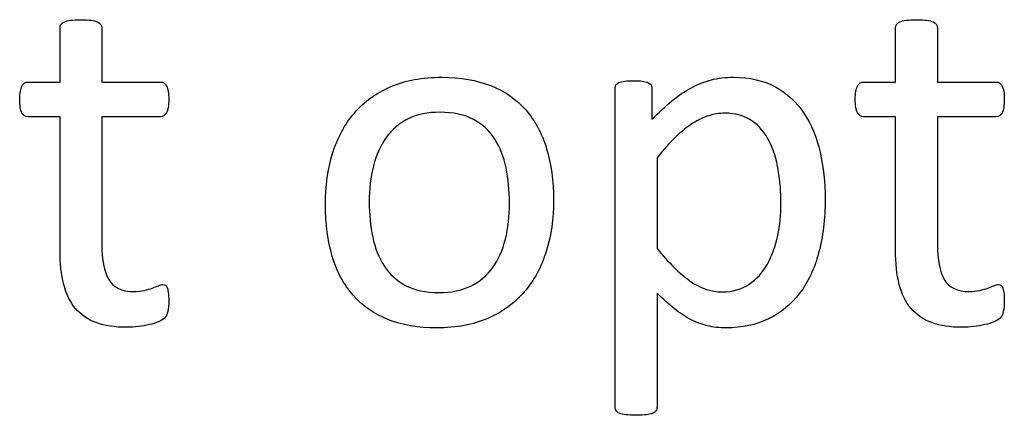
# Model space of a CAD drawing. Header units: inches. Extents: x 0 to 20790, y -12 to 14700.
# Tile 197 of 256: x 7396 to 7694, y 13537 to 13658. Entities that reach past the tile are written whole.
import ezdxf

# ---------------------------------------------------------------- set-up
doc = ezdxf.new("R2010")
doc.units = ezdxf.units.IN
doc.layers.add('254', color=7, linetype='Continuous', true_color=0xffffff)

msp = doc.modelspace()

# ---------------------------------------------------------------- linework, layer by layer
at = {"layer": '254', "color": 2, "linetype": 'Continuous', "lineweight": 25}
for points, knots in [([(7440.538, 13568.933), (7440.74, 13569.799), (7440.855, 13570.982), (7440.855, 13573.405), (7440.797, 13574.156), (7440.711, 13574.79), (7440.596, 13575.396), (7440.48, 13575.887), (7440.365, 13576.233), (7440.22, 13576.608), (7440.047, 13576.839), (7439.817, 13576.983), (7439.586, 13577.098), (7439.326, 13577.156), (7438.662, 13577.156), (7438.201, 13577.041), (7437.71, 13576.81), (7437.191, 13576.579), (7436.556, 13576.348), (7435.864, 13576.089), (7435.143, 13575.829), (7434.306, 13575.598), (7432.459, 13575.136), (7431.421, 13575.021), (7426.602, 13575.021), (7424.063, 13576.233), (7421.223, 13581.101), (7420.544, 13584.715), (7420.544, 13602.344), (7420.544, 13615.211), (7420.544, 13628.079), (7426.468, 13628.079), (7432.392, 13628.079), (7439.095, 13628.079), (7439.701, 13628.512), (7440.624, 13630.128), (7440.855, 13631.484), (7440.855, 13634.311), (7440.797, 13635.119), (7440.711, 13635.783), (7440.596, 13636.446), (7440.422, 13636.995), (7440.192, 13637.427), (7439.961, 13637.889), (7439.701, 13638.177), (7439.384, 13638.351), (7439.095, 13638.553), (7438.72, 13638.639), (7432.392, 13638.639), (7426.468, 13638.639), (7420.544, 13638.639), (7420.544, 13644.121), (7420.544, 13649.603), (7420.544, 13655.46), (7420.428, 13655.777), (7420.024, 13656.412), (7419.707, 13656.671), (7418.784, 13657.133), (7418.12, 13657.306), (7417.312, 13657.393), (7416.504, 13657.508), (7415.437, 13657.566), (7412.927, 13657.566), (7411.888, 13657.508), (7411.08, 13657.393), (7410.272, 13657.306), (7409.609, 13657.133), (7408.628, 13656.671), (7408.31, 13656.412), (7408.108, 13656.094), (7407.935, 13655.777), (7407.849, 13655.46), (7407.849, 13649.603), (7407.849, 13644.121), (7407.849, 13638.639), (7404.646, 13638.639), (7401.444, 13638.639), (7397.808, 13638.639), (7397.462, 13638.553), (7397.116, 13638.351), (7396.77, 13638.177), (7396.51, 13637.889), (7396.308, 13637.427), (7396.106, 13636.995), (7395.933, 13636.446), (7395.818, 13635.783), (7395.673, 13635.119), (7395.616, 13634.311), (7395.616, 13631.484), (7395.847, 13630.128), (7396.77, 13628.512), (7397.376, 13628.079), (7401.386, 13628.079), (7404.617, 13628.079), (7407.849, 13628.079), (7407.849, 13614.596), (7407.849, 13601.113), (7407.849, 13583.619), (7408.224, 13580.157), (7408.974, 13577.214), (7409.695, 13574.242), (7410.907, 13571.819), (7414.182, 13567.969), (7416.274, 13566.539), (7421.409, 13564.634), (7424.496, 13564.173), (7429.257, 13564.173), (7430.44, 13564.231), (7431.623, 13564.404), (7432.806, 13564.548), (7433.931, 13564.75), (7436.008, 13565.211), (7436.96, 13565.5), (7437.768, 13565.846), (7438.605, 13566.221), (7439.211, 13566.596), (7439.615, 13567), (7440.047, 13567.404), (7440.336, 13568.068), (7440.538, 13568.933)], [0, 0, 0, 0, 0.0169336, 0.0169336, 0.0273543, 0.0273543, 0.0273543, 0.0342551, 0.0342551, 0.0342551, 0.0386532, 0.0386532, 0.0386532, 0.0421312, 0.0421312, 0.0486524, 0.0486524, 0.0486524, 0.0578371, 0.0578371, 0.0578371, 0.0698121, 0.0698121, 0.0817871, 0.0817871, 0.1185882, 0.1185882, 0.1557168, 0.1557168, 0.2560764, 0.2560764, 0.2560764, 0.3153147, 0.3153147, 0.3231042, 0.3231042, 0.3308936, 0.3308936, 0.3350317, 0.3350317, 0.3350317, 0.3406368, 0.3406368, 0.3406368, 0.3446716, 0.3446716, 0.3446716, 0.3483066, 0.3483066, 0.4016209, 0.4016209, 0.4016209, 0.454298, 0.454298, 0.4579023, 0.4579023, 0.4615065, 0.4615065, 0.4651107, 0.4651107, 0.4651107, 0.4751388, 0.4751388, 0.484939, 0.484939, 0.484939, 0.4914006, 0.4914006, 0.4978622, 0.4978622, 0.4978622, 0.5012317, 0.5012317, 0.550479, 0.550479, 0.550479, 0.5810003, 0.5810003, 0.5851248, 0.5851248, 0.5851248, 0.5891096, 0.5891096, 0.5891096, 0.5945805, 0.5945805, 0.5945805, 0.6024171, 0.6024171, 0.6171684, 0.6171684, 0.6319196, 0.6319196, 0.69311, 0.69311, 0.69311, 0.82944, 0.82944, 0.8699889, 0.8699889, 0.8699889, 0.8978939, 0.8978939, 0.9255581, 0.9255581, 0.9532222, 0.9532222, 0.9623692, 0.9623692, 0.9623692, 0.9738223, 0.9738223, 0.9852753, 0.9852753, 0.9852753, 0.9926659, 0.9926659, 0.9926659, 1, 1, 1, 1]), ([(7407.849, 13638.639), (7407.849, 13644.121), (7407.849, 13649.603), (7407.849, 13655.46), (7407.935, 13655.777), (7408.108, 13656.094)], [0, 0, 0, 0, 0.9359606, 0.9359606, 1, 1, 1, 1]), ([(7408.108, 13656.094), (7408.31, 13656.412), (7408.628, 13656.671), (7409.609, 13657.133), (7410.272, 13657.306), (7411.08, 13657.393)], [0, 0, 0, 0, 0.5, 0.5, 1, 1, 1, 1]), ([(7411.08, 13657.393), (7411.888, 13657.508), (7412.927, 13657.566), (7415.437, 13657.566), (7416.504, 13657.508), (7417.312, 13657.393)], [0, 0, 0, 0, 0.4942529, 0.4942529, 1, 1, 1, 1]), ([(7417.312, 13657.393), (7418.12, 13657.306), (7418.784, 13657.133), (7419.707, 13656.671), (7420.024, 13656.412), (7420.428, 13655.777), (7420.544, 13655.46), (7420.544, 13649.603), (7420.544, 13644.121), (7420.544, 13638.639)], [0, 0, 0, 0, 0.0567686, 0.0567686, 0.1135371, 0.1135371, 0.1703057, 0.1703057, 1, 1, 1, 1]), ([(7694.115, 13568.933), (7694.317, 13569.799), (7694.433, 13570.982), (7694.433, 13573.405), (7694.375, 13574.156), (7694.289, 13574.79), (7694.173, 13575.396), (7694.058, 13575.887), (7693.942, 13576.233), (7693.798, 13576.608), (7693.625, 13576.839), (7693.394, 13576.983), (7693.163, 13577.098), (7692.904, 13577.156), (7692.24, 13577.156), (7691.778, 13577.041), (7691.288, 13576.81), (7690.769, 13576.579), (7690.134, 13576.348), (7689.441, 13576.089), (7688.72, 13575.829), (7687.883, 13575.598), (7686.037, 13575.136), (7684.998, 13575.021), (7680.18, 13575.021), (7677.641, 13576.233), (7674.801, 13581.101), (7674.121, 13584.715), (7674.121, 13602.344), (7674.121, 13615.211), (7674.121, 13628.079), (7680.045, 13628.079), (7685.97, 13628.079), (7692.673, 13628.079), (7693.279, 13628.512), (7694.202, 13630.128), (7694.433, 13631.484), (7694.433, 13634.311), (7694.375, 13635.119), (7694.289, 13635.783), (7694.173, 13636.446), (7694, 13636.995), (7693.769, 13637.427), (7693.538, 13637.889), (7693.279, 13638.177), (7692.961, 13638.351), (7692.673, 13638.553), (7692.298, 13638.639), (7685.97, 13638.639), (7680.045, 13638.639), (7674.121, 13638.639), (7674.121, 13644.121), (7674.121, 13649.603), (7674.121, 13655.46), (7674.006, 13655.777), (7673.602, 13656.412), (7673.284, 13656.671), (7672.361, 13657.133), (7671.698, 13657.306), (7670.89, 13657.393), (7670.082, 13657.508), (7669.014, 13657.566), (7666.504, 13657.566), (7665.466, 13657.508), (7664.658, 13657.393), (7663.85, 13657.306), (7663.186, 13657.133), (7662.205, 13656.671), (7661.888, 13656.412), (7661.686, 13656.094), (7661.513, 13655.777), (7661.426, 13655.46), (7661.426, 13649.603), (7661.426, 13644.121), (7661.426, 13638.639), (7658.224, 13638.639), (7655.021, 13638.639), (7651.386, 13638.639), (7651.04, 13638.553), (7650.694, 13638.351), (7650.347, 13638.177), (7650.088, 13637.889), (7649.886, 13637.427), (7649.684, 13636.995), (7649.511, 13636.446), (7649.395, 13635.783), (7649.251, 13635.119), (7649.193, 13634.311), (7649.193, 13631.484), (7649.424, 13630.128), (7650.347, 13628.512), (7650.953, 13628.079), (7654.964, 13628.079), (7658.195, 13628.079), (7661.426, 13628.079), (7661.426, 13614.596), (7661.426, 13601.113), (7661.426, 13583.619), (7661.802, 13580.157), (7662.552, 13577.214), (7663.273, 13574.242), (7664.485, 13571.819), (7667.76, 13567.969), (7669.851, 13566.539), (7674.987, 13564.634), (7678.074, 13564.173), (7682.834, 13564.173), (7684.017, 13564.231), (7685.2, 13564.404), (7686.383, 13564.548), (7687.508, 13564.75), (7689.586, 13565.211), (7690.538, 13565.5), (7691.346, 13565.846), (7692.182, 13566.221), (7692.788, 13566.596), (7693.192, 13567), (7693.625, 13567.404), (7693.913, 13568.068), (7694.115, 13568.933)], [0, 0, 0, 0, 0.0169336, 0.0169336, 0.0273543, 0.0273543, 0.0273543, 0.0342551, 0.0342551, 0.0342551, 0.0386532, 0.0386532, 0.0386532, 0.0421312, 0.0421312, 0.0486524, 0.0486524, 0.0486524, 0.0578371, 0.0578371, 0.0578371, 0.0698121, 0.0698121, 0.0817871, 0.0817871, 0.1185882, 0.1185882, 0.1557168, 0.1557168, 0.2560764, 0.2560764, 0.2560764, 0.3153147, 0.3153147, 0.3231042, 0.3231042, 0.3308936, 0.3308936, 0.3350317, 0.3350317, 0.3350317, 0.3406368, 0.3406368, 0.3406368, 0.3446716, 0.3446716, 0.3446716, 0.3483066, 0.3483066, 0.4016209, 0.4016209, 0.4016209, 0.454298, 0.454298, 0.4579023, 0.4579023, 0.4615065, 0.4615065, 0.4651107, 0.4651107, 0.4651107, 0.4751388, 0.4751388, 0.484939, 0.484939, 0.484939, 0.4914006, 0.4914006, 0.4978622, 0.4978622, 0.4978622, 0.5012317, 0.5012317, 0.550479, 0.550479, 0.550479, 0.5810003, 0.5810003, 0.5851248, 0.5851248, 0.5851248, 0.5891096, 0.5891096, 0.5891096, 0.5945805, 0.5945805, 0.5945805, 0.6024171, 0.6024171, 0.6171684, 0.6171684, 0.6319196, 0.6319196, 0.69311, 0.69311, 0.69311, 0.82944, 0.82944, 0.8699889, 0.8699889, 0.8699889, 0.8978939, 0.8978939, 0.9255581, 0.9255581, 0.9532222, 0.9532222, 0.9623692, 0.9623692, 0.9623692, 0.9738223, 0.9738223, 0.9852753, 0.9852753, 0.9852753, 0.9926659, 0.9926659, 0.9926659, 1, 1, 1, 1]), ([(7661.426, 13638.639), (7661.426, 13644.121), (7661.426, 13649.603), (7661.426, 13655.46), (7661.513, 13655.777), (7661.686, 13656.094)], [0, 0, 0, 0, 0.9359606, 0.9359606, 1, 1, 1, 1]), ([(7661.686, 13656.094), (7661.888, 13656.412), (7662.205, 13656.671), (7663.186, 13657.133), (7663.85, 13657.306), (7664.658, 13657.393)], [0, 0, 0, 0, 0.5, 0.5, 1, 1, 1, 1]), ([(7664.658, 13657.393), (7665.466, 13657.508), (7666.504, 13657.566), (7669.014, 13657.566), (7670.082, 13657.508), (7670.89, 13657.393)], [0, 0, 0, 0, 0.4942529, 0.4942529, 1, 1, 1, 1]), ([(7670.89, 13657.393), (7671.698, 13657.306), (7672.361, 13657.133), (7673.284, 13656.671), (7673.602, 13656.412), (7674.006, 13655.777), (7674.121, 13655.46), (7674.121, 13649.603), (7674.121, 13644.121), (7674.121, 13638.639)], [0, 0, 0, 0, 0.0567686, 0.0567686, 0.1135371, 0.1135371, 0.1703057, 0.1703057, 1, 1, 1, 1]), ([(7397.116, 13638.351), (7397.462, 13638.553), (7397.808, 13638.639), (7401.444, 13638.639), (7404.646, 13638.639), (7407.849, 13638.639)], [0, 0, 0, 0, 0.1190476, 0.1190476, 1, 1, 1, 1]), ([(7420.544, 13638.639), (7426.468, 13638.639), (7432.392, 13638.639), (7438.72, 13638.639), (7439.095, 13638.553), (7439.384, 13638.351)], [0, 0, 0, 0, 0.9361702, 0.9361702, 1, 1, 1, 1]), ([(7555.408, 13587.202), (7556.897, 13591.957), (7557.647, 13597.15), (7557.647, 13608.576), (7556.926, 13613.769), (7554.153, 13623.009), (7551.992, 13626.925), (7546.382, 13633.402), (7542.846, 13635.869), (7534.354, 13639.22), (7529.401, 13640.082), (7517.832, 13640.082), (7512.667, 13639.158), (7503.838, 13635.35), (7500.174, 13632.696), (7494.257, 13625.802), (7492.067, 13621.732), (7489.132, 13612.237), (7488.403, 13607.046), (7488.403, 13595.535), (7489.095, 13590.312), (7491.865, 13581.08), (7493.971, 13577.156), (7499.614, 13570.708), (7503.146, 13568.241), (7511.586, 13564.83), (7516.562, 13564), (7528.103, 13564), (7533.238, 13564.981), (7542.135, 13568.794), (7545.818, 13571.501), (7551.703, 13578.368), (7553.925, 13582.465), (7555.408, 13587.202)], [0, 0, 0, 0, 0.0581053, 0.0581053, 0.1179985, 0.1179985, 0.1779958, 0.1779958, 0.2382588, 0.2382588, 0.2986629, 0.2986629, 0.3612134, 0.3612134, 0.4237638, 0.4237638, 0.4857565, 0.4857565, 0.5474063, 0.5474063, 0.611258, 0.611258, 0.6751096, 0.6751096, 0.7386795, 0.7386795, 0.8024746, 0.8024746, 0.8682127, 0.8682127, 0.9341063, 0.9341063, 1, 1, 1, 1]), ([(7490.596, 13616.971), (7492.067, 13621.732), (7494.257, 13625.802), (7500.174, 13632.696), (7503.838, 13635.35), (7512.667, 13639.158), (7517.832, 13640.082), (7529.401, 13640.082), (7534.354, 13639.22), (7542.846, 13635.869), (7546.382, 13633.402), (7551.992, 13626.925), (7554.153, 13623.009), (7556.926, 13613.769), (7557.647, 13608.576), (7557.647, 13597.15), (7556.897, 13591.957), (7555.425, 13587.196)], [0, 0, 0, 0, 0.1276209, 0.1276209, 0.25639, 0.25639, 0.3851591, 0.3851591, 0.5095097, 0.5095097, 0.63357, 0.63357, 0.7570829, 0.7570829, 0.8803817, 0.8803817, 1, 1, 1, 1]), ([(7638.089, 13586.792), (7639.384, 13591.611), (7640.047, 13597.035), (7640.047, 13608.114), (7639.528, 13612.874), (7637.501, 13621.852), (7635.864, 13625.771), (7631.385, 13632.547), (7628.507, 13635.206), (7621.431, 13639.117), (7617.139, 13640.082), (7609.811, 13640.082), (7607.618, 13639.822), (7605.541, 13639.274), (7603.463, 13638.754), (7601.444, 13637.947), (7599.453, 13636.908), (7597.491, 13635.84), (7595.529, 13634.542), (7591.637, 13631.337), (7589.615, 13629.464), (7587.508, 13627.329), (7587.508, 13630.426), (7587.508, 13633.523), (7587.508, 13637.081), (7587.422, 13637.456), (7587.22, 13637.745), (7587.047, 13638.033), (7586.729, 13638.264), (7585.806, 13638.668), (7585.229, 13638.812), (7583.844, 13638.985), (7582.95, 13639.014), (7580.844, 13639.014), (7579.978, 13638.985), (7578.535, 13638.812), (7577.958, 13638.668), (7577.035, 13638.264), (7576.718, 13638.033), (7576.429, 13637.456), (7576.343, 13637.081), (7576.343, 13604.392), (7576.343, 13572.165), (7576.343, 13539.505), (7576.429, 13539.158), (7576.602, 13538.841), (7576.804, 13538.553), (7577.122, 13538.293), (7578.103, 13537.889), (7578.766, 13537.716), (7579.574, 13537.629), (7580.382, 13537.514), (7581.421, 13537.456), (7583.931, 13537.456), (7584.998, 13537.514), (7585.806, 13537.629), (7586.614, 13537.716), (7587.278, 13537.889), (7588.201, 13538.293), (7588.518, 13538.553), (7588.72, 13538.841), (7588.922, 13539.158), (7589.038, 13539.505), (7589.038, 13551.478), (7589.038, 13563.019), (7589.038, 13574.559), (7590.884, 13572.742), (7592.615, 13571.184), (7595.904, 13568.529), (7597.578, 13567.404), (7600.889, 13565.661), (7602.598, 13565.038), (7604.358, 13564.634), (7606.089, 13564.202), (7607.993, 13564), (7614.86, 13564), (7619.13, 13564.923), (7626.631, 13568.558), (7629.776, 13571.155), (7634.868, 13577.867), (7636.787, 13581.945), (7638.089, 13586.792)], [0, 0, 0, 0, 0.0539213, 0.0539213, 0.0985989, 0.0985989, 0.1436132, 0.1436132, 0.1881866, 0.1881866, 0.2324828, 0.2324828, 0.2528488, 0.2528488, 0.2528488, 0.2747557, 0.2747557, 0.2747557, 0.298571, 0.298571, 0.3220058, 0.3220058, 0.3220058, 0.3526958, 0.3526958, 0.3572707, 0.3572707, 0.3572707, 0.3612866, 0.3612866, 0.3653025, 0.3653025, 0.3693184, 0.3693184, 0.3732257, 0.3732257, 0.3771331, 0.3771331, 0.3810405, 0.3810405, 0.3849478, 0.3849478, 0.6577304, 0.6577304, 0.6613935, 0.6613935, 0.6613935, 0.6652587, 0.6652587, 0.6691239, 0.6691239, 0.6691239, 0.6784706, 0.6784706, 0.6880346, 0.6880346, 0.6880346, 0.6940597, 0.6940597, 0.7000848, 0.7000848, 0.7000848, 0.7035935, 0.7035935, 0.797161, 0.797161, 0.797161, 0.818167, 0.818167, 0.839173, 0.839173, 0.8604682, 0.8604682, 0.8604682, 0.87776, 0.87776, 0.9184324, 0.9184324, 0.9591047, 0.9591047, 1, 1, 1, 1]), ([(7576.602, 13538.841), (7576.429, 13539.158), (7576.343, 13539.505), (7576.343, 13572.165), (7576.343, 13604.392), (7576.343, 13637.081), (7576.429, 13637.456), (7576.718, 13638.033), (7577.035, 13638.264), (7577.958, 13638.668), (7578.535, 13638.812), (7579.978, 13638.985), (7580.844, 13639.014), (7582.95, 13639.014), (7583.844, 13638.985), (7585.229, 13638.812), (7585.806, 13638.668), (7586.729, 13638.264), (7587.047, 13638.033), (7587.22, 13637.745)], [0, 0, 0, 0, 0.012045, 0.012045, 0.9089936, 0.9089936, 0.9218415, 0.9218415, 0.9346895, 0.9346895, 0.9475375, 0.9475375, 0.9603854, 0.9603854, 0.9735903, 0.9735903, 0.9867951, 0.9867951, 1, 1, 1, 1]), ([(7605.541, 13639.274), (7607.618, 13639.822), (7609.811, 13640.082), (7617.139, 13640.082), (7621.431, 13639.117), (7628.507, 13635.206), (7631.385, 13632.547), (7635.864, 13625.771), (7637.501, 13621.852), (7639.528, 13612.874), (7640.047, 13608.114), (7640.047, 13597.035), (7639.384, 13591.611), (7638.085, 13586.793)], [0, 0, 0, 0, 0.0805463, 0.0805463, 0.2557346, 0.2557346, 0.4320195, 0.4320195, 0.6100481, 0.6100481, 0.786745, 0.786745, 1, 1, 1, 1]), ([(7650.694, 13638.351), (7651.04, 13638.553), (7651.386, 13638.639), (7655.021, 13638.639), (7658.224, 13638.639), (7661.426, 13638.639)], [0, 0, 0, 0, 0.1190476, 0.1190476, 1, 1, 1, 1]), ([(7674.121, 13638.639), (7680.045, 13638.639), (7685.97, 13638.639), (7692.298, 13638.639), (7692.673, 13638.553), (7692.961, 13638.351)], [0, 0, 0, 0, 0.9361702, 0.9361702, 1, 1, 1, 1]), ([(7407.849, 13628.079), (7404.617, 13628.079), (7401.386, 13628.079), (7397.376, 13628.079), (7396.77, 13628.512), (7395.847, 13630.128), (7395.616, 13631.484), (7395.616, 13634.311), (7395.673, 13635.119), (7395.818, 13635.783)], [0, 0, 0, 0, 0.6210362, 0.6210362, 0.7707503, 0.7707503, 0.9204644, 0.9204644, 1, 1, 1, 1]), ([(7440.711, 13635.783), (7440.797, 13635.119), (7440.855, 13634.311), (7440.855, 13631.484), (7440.624, 13630.128), (7439.701, 13628.512), (7439.095, 13628.079), (7432.392, 13628.079), (7426.468, 13628.079), (7420.544, 13628.079)], [0, 0, 0, 0, 0.0524112, 0.0524112, 0.1510676, 0.1510676, 0.2497241, 0.2497241, 1, 1, 1, 1]), ([(7587.22, 13637.745), (7587.422, 13637.456), (7587.508, 13637.081), (7587.508, 13633.523), (7587.508, 13630.426), (7587.508, 13627.329)], [0, 0, 0, 0, 0.1297297, 0.1297297, 1, 1, 1, 1]), ([(7587.508, 13627.329), (7589.615, 13629.464), (7591.637, 13631.337), (7595.529, 13634.542), (7597.491, 13635.84), (7599.453, 13636.908)], [0, 0, 0, 0, 0.4959733, 0.4959733, 1, 1, 1, 1]), ([(7661.426, 13628.079), (7658.195, 13628.079), (7654.964, 13628.079), (7650.953, 13628.079), (7650.347, 13628.512), (7649.424, 13630.128), (7649.193, 13631.484), (7649.193, 13634.311), (7649.251, 13635.119), (7649.395, 13635.783)], [0, 0, 0, 0, 0.6210362, 0.6210362, 0.7707503, 0.7707503, 0.9204644, 0.9204644, 1, 1, 1, 1]), ([(7694.289, 13635.783), (7694.375, 13635.119), (7694.433, 13634.311), (7694.433, 13631.484), (7694.202, 13630.128), (7693.279, 13628.512), (7692.673, 13628.079), (7685.97, 13628.079), (7680.045, 13628.079), (7674.121, 13628.079)], [0, 0, 0, 0, 0.0524112, 0.0524112, 0.1510676, 0.1510676, 0.2497241, 0.2497241, 1, 1, 1, 1]), ([(7543.221, 13612.557), (7542.529, 13615.875), (7541.375, 13618.818), (7538.201, 13623.838), (7536.025, 13625.807), (7530.613, 13628.743), (7527.237, 13629.464), (7519.447, 13629.464), (7516.221, 13628.789), (7510.821, 13626.146), (7508.613, 13624.261), (7505.137, 13619.395), (7503.818, 13616.515), (7502.136, 13609.845), (7501.703, 13606.181), (7501.703, 13598.449), (7502.055, 13594.872), (7503.435, 13588.206), (7504.589, 13585.292), (7507.82, 13580.33), (7509.984, 13578.339), (7512.725, 13576.896)], [0, 0, 0, 0, 0.1070023, 0.1070023, 0.2140046, 0.2140046, 0.3214825, 0.3214825, 0.4198134, 0.4198134, 0.5189947, 0.5189947, 0.6173987, 0.6173987, 0.7148037, 0.7148037, 0.8093438, 0.8093438, 0.9046719, 0.9046719, 1, 1, 1, 1]), ([(7543.218, 13612.557), (7543.913, 13609.21), (7544.26, 13605.69), (7544.26, 13597.929), (7543.856, 13594.265), (7543.019, 13590.947), (7542.211, 13587.6), (7540.913, 13584.715), (7537.427, 13579.893), (7535.2, 13578.022), (7529.776, 13575.367), (7526.574, 13574.704), (7518.812, 13574.704), (7515.437, 13575.425), (7512.725, 13576.896), (7509.984, 13578.339), (7507.82, 13580.33), (7504.589, 13585.292), (7503.435, 13588.206), (7502.055, 13594.872), (7501.703, 13598.449), (7501.703, 13606.181), (7502.136, 13609.845), (7503.818, 13616.515), (7505.137, 13619.395), (7508.613, 13624.261), (7510.821, 13626.146), (7516.221, 13628.789), (7519.447, 13629.464), (7527.237, 13629.464), (7530.613, 13628.743), (7536.025, 13625.807), (7538.201, 13623.838), (7541.375, 13618.818), (7542.529, 13615.875), (7543.218, 13612.557)], [0, 0, 0, 0, 0.0676707, 0.0676707, 0.1400264, 0.1400264, 0.1400264, 0.2011218, 0.2011218, 0.2630503, 0.2630503, 0.3249788, 0.3249788, 0.3931969, 0.3931969, 0.3931969, 0.4510423, 0.4510423, 0.5088876, 0.5088876, 0.5662549, 0.5662549, 0.6253606, 0.6253606, 0.6850724, 0.6850724, 0.7452559, 0.7452559, 0.8049234, 0.8049234, 0.8701413, 0.8701413, 0.9350707, 0.9350707, 1, 1, 1, 1]), ([(7625.852, 13611.894), (7626.4, 13608.576), (7626.66, 13605.171), (7626.66, 13598.391), (7626.314, 13595.188), (7624.987, 13588.841), (7623.948, 13585.956), (7621.121, 13580.82), (7619.274, 13578.772), (7614.702, 13575.704), (7611.975, 13574.935), (7605.368, 13574.935), (7602.078, 13576.06), (7595.847, 13580.561), (7592.529, 13583.821), (7589.038, 13588.091), (7589.038, 13597.275), (7589.038, 13606.46), (7589.038, 13615.644), (7591.028, 13618.154), (7592.932, 13620.261), (7596.54, 13623.693), (7598.241, 13625.079), (7599.886, 13626.117), (7601.53, 13627.185), (7603.146, 13627.964), (7604.733, 13628.426), (7606.32, 13628.916), (7607.935, 13629.176), (7612.869, 13629.176), (7615.61, 13628.397), (7620.028, 13625.315), (7621.784, 13623.261), (7624.369, 13618.148), (7625.304, 13615.211), (7625.852, 13611.894)], [0, 0, 0, 0, 0.0683135, 0.0683135, 0.1305178, 0.1305178, 0.192722, 0.192722, 0.2549262, 0.2549262, 0.317497, 0.317497, 0.3851873, 0.3851873, 0.4528776, 0.4528776, 0.4528776, 0.6292528, 0.6292528, 0.6292528, 0.6836987, 0.6836987, 0.7390439, 0.7390439, 0.7390439, 0.7741419, 0.7741419, 0.7741419, 0.8062151, 0.8062151, 0.8703613, 0.8703613, 0.9354716, 0.9354716, 1, 1, 1, 1]), ([(7625.852, 13611.894), (7625.304, 13615.211), (7624.369, 13618.148), (7621.784, 13623.261), (7620.028, 13625.315), (7615.61, 13628.397), (7612.869, 13629.176), (7607.935, 13629.176), (7606.32, 13628.916), (7604.733, 13628.426)], [0, 0, 0, 0, 0.2857032, 0.2857032, 0.5739831, 0.5739831, 0.8579944, 0.8579944, 1, 1, 1, 1]), ([(7408.974, 13577.214), (7408.224, 13580.157), (7407.849, 13583.619), (7407.849, 13601.113), (7407.849, 13614.596), (7407.849, 13628.079)], [0, 0, 0, 0, 0.2292468, 0.2292468, 1, 1, 1, 1]), ([(7420.544, 13628.079), (7420.544, 13615.211), (7420.544, 13602.344), (7420.544, 13584.715), (7421.223, 13581.101), (7424.063, 13576.233), (7426.602, 13575.021), (7431.421, 13575.021), (7432.459, 13575.136), (7434.306, 13575.598), (7435.143, 13575.829), (7435.864, 13576.089)], [0, 0, 0, 0, 0.5062548, 0.5062548, 0.6935464, 0.6935464, 0.8791865, 0.8791865, 0.9395933, 0.9395933, 1, 1, 1, 1]), ([(7599.886, 13626.117), (7598.241, 13625.079), (7596.54, 13623.693), (7592.932, 13620.261), (7591.028, 13618.154), (7589.038, 13615.644)], [0, 0, 0, 0, 0.5040959, 0.5040959, 1, 1, 1, 1]), ([(7662.552, 13577.214), (7661.802, 13580.157), (7661.426, 13583.619), (7661.426, 13601.113), (7661.426, 13614.596), (7661.426, 13628.079)], [0, 0, 0, 0, 0.2292468, 0.2292468, 1, 1, 1, 1]), ([(7674.121, 13628.079), (7674.121, 13615.211), (7674.121, 13602.344), (7674.121, 13584.715), (7674.801, 13581.101), (7677.641, 13576.233), (7680.18, 13575.021), (7684.998, 13575.021), (7686.037, 13575.136), (7687.883, 13575.598), (7688.72, 13575.829), (7689.441, 13576.089)], [0, 0, 0, 0, 0.5062548, 0.5062548, 0.6935464, 0.6935464, 0.8791865, 0.8791865, 0.9395933, 0.9395933, 1, 1, 1, 1]), ([(7555.425, 13587.196), (7553.925, 13582.465), (7551.703, 13578.368), (7545.818, 13571.501), (7542.135, 13568.794), (7533.238, 13564.981), (7528.103, 13564), (7516.562, 13564), (7511.586, 13564.83), (7503.146, 13568.241), (7499.614, 13570.708), (7493.971, 13577.156), (7491.865, 13581.08), (7489.095, 13590.312), (7488.403, 13595.535), (7488.403, 13607.046), (7489.132, 13612.237), (7490.596, 13616.971)], [0, 0, 0, 0, 0.1281371, 0.1281371, 0.2562741, 0.2562741, 0.3841087, 0.3841087, 0.5081649, 0.5081649, 0.6317832, 0.6317832, 0.7559494, 0.7559494, 0.8801155, 0.8801155, 1, 1, 1, 1]), ([(7543.019, 13590.947), (7543.856, 13594.265), (7544.26, 13597.929), (7544.26, 13605.69), (7543.913, 13609.21), (7543.221, 13612.557)], [0, 0, 0, 0, 0.5167286, 0.5167286, 1, 1, 1, 1]), ([(7589.038, 13588.091), (7592.529, 13583.821), (7595.847, 13580.561), (7602.078, 13576.06), (7605.368, 13574.935), (7611.975, 13574.935), (7614.702, 13575.704), (7619.274, 13578.772), (7621.121, 13580.82), (7623.948, 13585.956), (7624.987, 13588.841), (7626.314, 13595.188), (7626.66, 13598.391), (7626.66, 13605.171), (7626.4, 13608.576), (7625.852, 13611.894)], [0, 0, 0, 0, 0.1494671, 0.1494671, 0.2989341, 0.2989341, 0.437097, 0.437097, 0.5744502, 0.5744502, 0.7118035, 0.7118035, 0.8491567, 0.8491567, 1, 1, 1, 1]), ([(7512.725, 13576.896), (7515.437, 13575.425), (7518.812, 13574.704), (7526.574, 13574.704), (7529.776, 13575.367), (7535.2, 13578.022), (7537.427, 13579.893), (7540.913, 13584.715), (7542.211, 13587.6), (7543.019, 13590.947)], [0, 0, 0, 0, 0.2694552, 0.2694552, 0.514067, 0.514067, 0.7586788, 0.7586788, 1, 1, 1, 1]), ([(7638.085, 13586.793), (7636.787, 13581.945), (7634.868, 13577.867), (7629.776, 13571.155), (7626.631, 13568.558), (7619.13, 13564.923), (7614.86, 13564), (7607.993, 13564), (7606.089, 13564.202), (7604.358, 13564.634)], [0, 0, 0, 0, 0.2930891, 0.2930891, 0.5845808, 0.5845808, 0.8760724, 0.8760724, 1, 1, 1, 1]), ([(7431.623, 13564.404), (7430.44, 13564.231), (7429.257, 13564.173), (7424.496, 13564.173), (7421.409, 13564.634), (7416.274, 13566.539), (7414.182, 13567.969), (7410.907, 13571.819), (7409.695, 13574.242), (7408.974, 13577.214)], [0, 0, 0, 0, 0.0990148, 0.0990148, 0.3984741, 0.3984741, 0.6979335, 0.6979335, 1, 1, 1, 1]), ([(7437.71, 13576.81), (7438.201, 13577.041), (7438.662, 13577.156), (7439.326, 13577.156), (7439.586, 13577.098), (7439.817, 13576.983)], [0, 0, 0, 0, 0.6521739, 0.6521739, 1, 1, 1, 1]), ([(7685.2, 13564.404), (7684.017, 13564.231), (7682.834, 13564.173), (7678.074, 13564.173), (7674.987, 13564.634), (7669.851, 13566.539), (7667.76, 13567.969), (7664.485, 13571.819), (7663.273, 13574.242), (7662.552, 13577.214)], [0, 0, 0, 0, 0.0990148, 0.0990148, 0.3984741, 0.3984741, 0.6979335, 0.6979335, 1, 1, 1, 1]), ([(7691.288, 13576.81), (7691.778, 13577.041), (7692.24, 13577.156), (7692.904, 13577.156), (7693.163, 13577.098), (7693.394, 13576.983)], [0, 0, 0, 0, 0.6521739, 0.6521739, 1, 1, 1, 1]), ([(7440.711, 13574.79), (7440.797, 13574.156), (7440.855, 13573.405), (7440.855, 13570.982), (7440.74, 13569.799), (7440.538, 13568.933)], [0, 0, 0, 0, 0.3809524, 0.3809524, 1, 1, 1, 1]), ([(7589.038, 13574.559), (7589.038, 13563.019), (7589.038, 13551.478), (7589.038, 13539.505), (7588.922, 13539.158), (7588.72, 13538.841)], [0, 0, 0, 0, 0.9638554, 0.9638554, 1, 1, 1, 1]), ([(7604.358, 13564.634), (7602.598, 13565.038), (7600.889, 13565.661), (7597.578, 13567.404), (7595.904, 13568.529), (7592.615, 13571.184), (7590.884, 13572.742), (7589.038, 13574.559)], [0, 0, 0, 0, 0.336378, 0.336378, 0.668189, 0.668189, 1, 1, 1, 1]), ([(7694.289, 13574.79), (7694.375, 13574.156), (7694.433, 13573.405), (7694.433, 13570.982), (7694.317, 13569.799), (7694.115, 13568.933)], [0, 0, 0, 0, 0.3809524, 0.3809524, 1, 1, 1, 1]), ([(7437.768, 13565.846), (7436.96, 13565.5), (7436.008, 13565.211), (7433.931, 13564.75), (7432.806, 13564.548), (7431.623, 13564.404)], [0, 0, 0, 0, 0.5, 0.5, 1, 1, 1, 1]), ([(7691.346, 13565.846), (7690.538, 13565.5), (7689.586, 13565.211), (7687.508, 13564.75), (7686.383, 13564.548), (7685.2, 13564.404)], [0, 0, 0, 0, 0.5, 0.5, 1, 1, 1, 1]), ([(7579.574, 13537.629), (7578.766, 13537.716), (7578.103, 13537.889), (7577.122, 13538.293), (7576.804, 13538.553), (7576.602, 13538.841)], [0, 0, 0, 0, 0.5, 0.5, 1, 1, 1, 1]), ([(7585.806, 13537.629), (7584.998, 13537.514), (7583.931, 13537.456), (7581.421, 13537.456), (7580.382, 13537.514), (7579.574, 13537.629)], [0, 0, 0, 0, 0.5057471, 0.5057471, 1, 1, 1, 1]), ([(7588.72, 13538.841), (7588.518, 13538.553), (7588.201, 13538.293), (7587.278, 13537.889), (7586.614, 13537.716), (7585.806, 13537.629)], [0, 0, 0, 0, 0.5, 0.5, 1, 1, 1, 1])]:
    msp.add_open_spline(points, degree=3, knots=knots, dxfattribs=at)
for points in [[(7396.308, 13637.427), (7396.51, 13637.889), (7396.77, 13638.177), (7397.116, 13638.351)], [(7439.384, 13638.351), (7439.701, 13638.177), (7439.961, 13637.889), (7440.192, 13637.427)], [(7599.453, 13636.908), (7601.444, 13637.947), (7603.463, 13638.754), (7605.541, 13639.274)], [(7649.886, 13637.427), (7650.088, 13637.889), (7650.347, 13638.177), (7650.694, 13638.351)], [(7692.961, 13638.351), (7693.279, 13638.177), (7693.538, 13637.889), (7693.769, 13637.427)], [(7395.818, 13635.783), (7395.933, 13636.446), (7396.106, 13636.995), (7396.308, 13637.427)], [(7440.192, 13637.427), (7440.422, 13636.995), (7440.596, 13636.446), (7440.711, 13635.783)], [(7649.395, 13635.783), (7649.511, 13636.446), (7649.684, 13636.995), (7649.886, 13637.427)], [(7693.769, 13637.427), (7694, 13636.995), (7694.173, 13636.446), (7694.289, 13635.783)], [(7604.733, 13628.426), (7603.146, 13627.964), (7601.53, 13627.185), (7599.886, 13626.117)], [(7589.038, 13615.644), (7589.038, 13606.46), (7589.038, 13597.275), (7589.038, 13588.091)], [(7435.864, 13576.089), (7436.556, 13576.348), (7437.191, 13576.579), (7437.71, 13576.81)], [(7439.817, 13576.983), (7440.047, 13576.839), (7440.22, 13576.608), (7440.365, 13576.233)], [(7440.365, 13576.233), (7440.48, 13575.887), (7440.596, 13575.396), (7440.711, 13574.79)], [(7689.441, 13576.089), (7690.134, 13576.348), (7690.769, 13576.579), (7691.288, 13576.81)], [(7693.394, 13576.983), (7693.625, 13576.839), (7693.798, 13576.608), (7693.942, 13576.233)], [(7693.942, 13576.233), (7694.058, 13575.887), (7694.173, 13575.396), (7694.289, 13574.79)], [(7439.615, 13567), (7439.211, 13566.596), (7438.605, 13566.221), (7437.768, 13565.846)], [(7440.538, 13568.933), (7440.336, 13568.068), (7440.047, 13567.404), (7439.615, 13567)], [(7693.192, 13567), (7692.788, 13566.596), (7692.182, 13566.221), (7691.346, 13565.846)], [(7694.115, 13568.933), (7693.913, 13568.068), (7693.625, 13567.404), (7693.192, 13567)]]:
    msp.add_open_spline(points, degree=3, dxfattribs=at)

doc.saveas('drawing.dxf')
